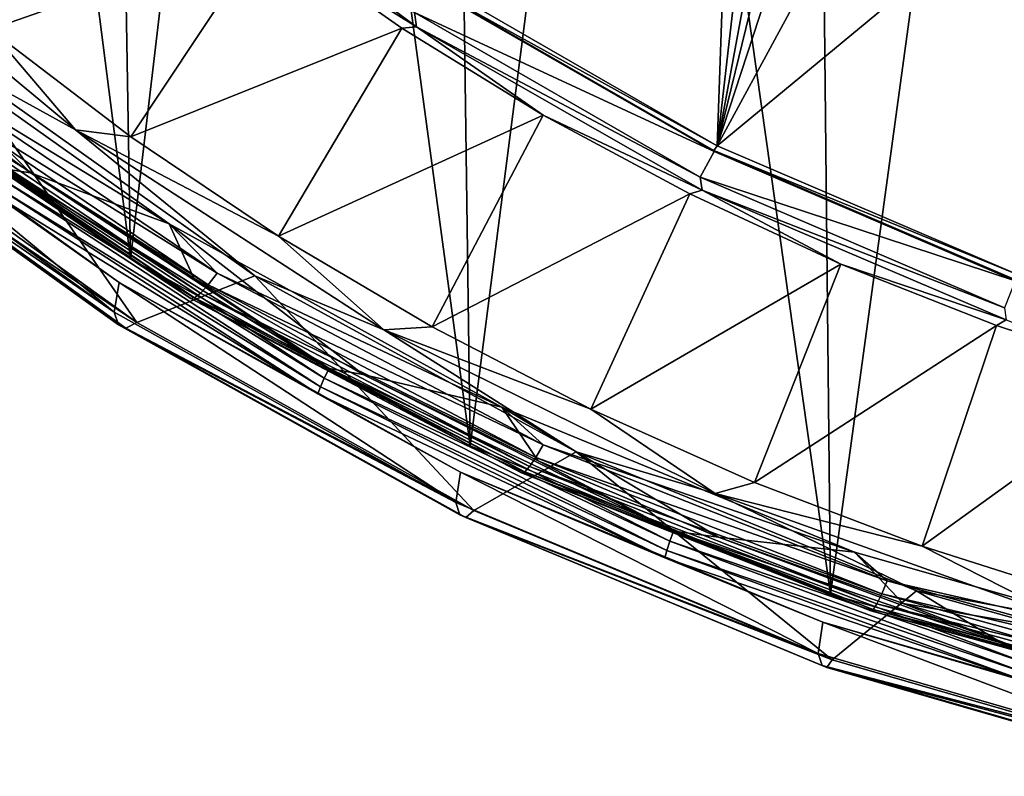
# Model space of a CAD drawing. Header units: metres. Extents: x -24 to 24, y -256 to 25.
# Tile 12 of 256: x -13.98 to -6.97, y -255.45 to -250.06. Entities that reach past the tile are written whole.
import ezdxf

# ---------------------------------------------------------------- set-up
doc = ezdxf.new("R2010")
doc.units = ezdxf.units.M
doc.layers.add('solid_DOMO_KURZ_SW0002', color=7, linetype='CONTINUOUS')

msp = doc.modelspace()

# ---------------------------------------------------------------- linework, layer by layer
at = {"layer": 'solid_DOMO_KURZ_SW0002'}
for points in [[(-14.510413, -241.470901, 177.175125), (-15.429683, -250.174927, 145.953217), (-13.190593, -251.764709, 146.454483)], [(-13.352399, -242.240784, 177.432343), (-14.510413, -241.470901, 177.175125), (-13.190593, -251.764709, 146.454483)], [(-12.149149, -242.945251, 177.668228), (-13.352399, -242.240784, 177.432343), (-13.190593, -251.764709, 146.454483)], [(-12.149149, -242.945251, 177.668228), (-13.190593, -251.764709, 146.454483), (-10.773122, -253.09584, 146.874191)], [(-10.904738, -243.581955, 177.881851), (-12.149149, -242.945251, 177.668228), (-10.773122, -253.09584, 146.874191)], [(-9.623502, -244.148758, 178.072357), (-10.904738, -243.581955, 177.881851), (-10.773122, -253.09584, 146.874191)], [(-9.623502, -244.148758, 178.072357), (-10.773122, -253.09584, 146.874191), (-8.209963, -254.150314, 147.20665)], [(-8.309704, -244.643814, 178.239014), (-9.623502, -244.148758, 178.072357), (-8.209963, -254.150314, 147.20665)], [(-6.967812, -245.065475, 178.381165), (-8.309704, -244.643814, 178.239014), (-8.209963, -254.150314, 147.20665)], [(-6.967812, -245.065475, 178.381165), (-8.209963, -254.150314, 147.20665), (-5.535779, -254.913849, 147.447403)], [(-9.015737, -250.958603, 139.441879), (-6.973436, -247.191528, 138.449158), (-5.321083, -247.900787, 138.672791)], [(-8.374515, -249.00032, 138.875336), (-6.973436, -247.191528, 138.449158), (-9.015737, -250.958603, 139.441879)], [(-6.879449, -251.87558, 139.731003), (-9.015737, -250.958603, 139.441879), (-5.321083, -247.900787, 138.672791)], [(-13.144568, -248.713486, 138.780975), (-14.192511, -250.131119, 140.74292), (-15.149428, -249.312225, 140.484726)], [(-13.144568, -248.713486, 138.780975), (-12.224665, -249.444611, 139.01149), (-14.192511, -250.131119, 140.74292)], [(-11.154598, -250.112839, 139.187164), (-12.224665, -249.444611, 139.01149), (-13.025894, -248.726837, 138.750153)], [(-11.154598, -250.112839, 139.187164), (-13.025894, -248.726837, 138.750153), (-11.170231, -250.010956, 139.143127)], [(-8.580848, -249.180481, 138.921555), (-8.374515, -249.00032, 138.875336), (-9.015737, -250.958603, 139.441879)], [(-13.582429, -250.84549, 141.196625), (-14.419947, -250.386536, 141.322098), (-15.583705, -249.181305, 140.671936)], [(-14.192511, -250.131119, 140.74292), (-13.582429, -250.84549, 141.196625), (-15.583705, -249.181305, 140.671936)], [(-8.6998, -249.251617, 138.939468), (-8.580848, -249.180481, 138.921555), (-9.015737, -250.958603, 139.441879)], [(-8.826624, -249.308334, 138.9534), (-8.6998, -249.251617, 138.939468), (-9.015737, -250.958603, 139.441879)], [(-8.959534, -249.349884, 138.963089), (-8.826624, -249.308334, 138.9534), (-9.015737, -250.958603, 139.441879)], [(-8.959534, -249.349884, 138.963089), (-9.015737, -250.958603, 139.441879), (-11.02053, -249.802734, 139.077438)], [(-12.224665, -249.444611, 139.01149), (-13.187022, -250.895233, 140.983841), (-14.192511, -250.131119, 140.74292)], [(-12.224665, -249.444611, 139.01149), (-11.26015, -250.121429, 139.224899), (-13.187022, -250.895233, 140.983841)], [(-11.154598, -250.112839, 139.187164), (-11.26015, -250.121429, 139.224899), (-12.224665, -249.444611, 139.01149)], [(-9.015737, -250.958603, 139.441879), (-11.048784, -249.83403, 139.115402), (-11.02053, -249.802734, 139.077438)], [(-11.048784, -249.83403, 139.115402), (-9.038792, -250.992859, 139.480774), (-11.048444, -249.842102, 139.090576)], [(-9.015737, -250.958603, 139.441879), (-9.038792, -250.992859, 139.480774), (-11.048784, -249.83403, 139.115402)], [(-11.048444, -249.842102, 139.090576), (-9.038381, -251.000916, 139.455948), (-11.170231, -250.010956, 139.143127)], [(-9.038792, -250.992859, 139.480774), (-9.038381, -251.000916, 139.455948), (-11.048444, -249.842102, 139.090576)], [(-14.734966, -250.403473, 145.52327), (-15.107773, -249.959106, 145.365479), (-12.915221, -251.515747, 145.856293)], [(-13.902328, -251.151291, 145.741379), (-12.915221, -251.515747, 145.856293), (-15.107773, -249.959106, 145.365479)], [(-13.902328, -251.151291, 145.741379), (-15.107773, -249.959106, 145.365479), (-15.01528, -250.336182, 145.484375)], [(-11.154598, -250.112839, 139.187164), (-11.170231, -250.010956, 139.143127), (-9.137881, -251.182587, 139.512543)], [(-9.038381, -251.000916, 139.455948), (-9.137881, -251.182587, 139.512543), (-11.170231, -250.010956, 139.143127)], [(-11.154598, -250.112839, 139.187164), (-10.254546, -250.74147, 139.420395), (-11.26015, -250.121429, 139.224899)], [(-9.122715, -251.275116, 139.553635), (-10.254546, -250.74147, 139.420395), (-11.154598, -250.112839, 139.187164)], [(-9.122715, -251.275116, 139.553635), (-11.154598, -250.112839, 139.187164), (-9.137881, -251.182587, 139.512543)], [(-14.955333, -250.561554, 145.940857), (-13.190593, -251.764709, 146.454483), (-15.429683, -250.174927, 145.953217)], [(-14.192511, -250.131119, 140.74292), (-13.187022, -250.895233, 140.983841), (-13.582429, -250.84549, 141.196625)], [(-11.26015, -250.121429, 139.224899), (-12.136404, -251.601959, 141.20668), (-13.187022, -250.895233, 140.983841)], [(-11.26015, -250.121429, 139.224899), (-10.254546, -250.74147, 139.420395), (-12.136404, -251.601959, 141.20668)], [(-15.519279, -250.321671, 145.217667), (-15.552244, -250.527847, 144.470673), (-13.305871, -252.144089, 144.98027)], [(-13.272237, -251.932541, 145.725571), (-15.519279, -250.321671, 145.217667), (-13.305871, -252.144089, 144.98027)], [(-14.169668, -251.298218, 145.606583), (-15.519279, -250.321671, 145.217667), (-13.272237, -251.932541, 145.725571)], [(-14.419947, -250.386536, 141.322098), (-13.146498, -252.21637, 143.893295), (-15.365373, -250.618317, 143.389435)], [(-14.074722, -251.126236, 145.720734), (-13.902328, -251.151291, 145.741379), (-15.01528, -250.336182, 145.484375)], [(-14.419947, -250.386536, 141.322098), (-12.304759, -251.885468, 141.794693), (-13.146498, -252.21637, 143.893295)], [(-13.582429, -250.84549, 141.196625), (-12.304759, -251.885468, 141.794693), (-14.419947, -250.386536, 141.322098)], [(-14.809875, -250.47818, 145.598694), (-14.734966, -250.403473, 145.52327), (-12.573542, -251.866104, 145.984436)], [(-12.573542, -251.866104, 145.984436), (-14.734966, -250.403473, 145.52327), (-12.915221, -251.515747, 145.856293)], [(-13.305871, -252.144089, 144.98027), (-15.552244, -250.527847, 144.470673), (-15.523144, -250.6194, 144.113098)], [(-14.874308, -250.531555, 145.698105), (-12.692443, -252.008026, 146.163635), (-14.923909, -250.559982, 145.814789)], [(-14.809875, -250.47818, 145.598694), (-12.637463, -251.948257, 146.06221), (-14.874308, -250.531555, 145.698105)], [(-12.637463, -251.948257, 146.06221), (-12.692443, -252.008026, 146.163635), (-14.874308, -250.531555, 145.698105)], [(-14.809875, -250.47818, 145.598694), (-12.573542, -251.866104, 145.984436), (-12.637463, -251.948257, 146.06221)], [(-14.923909, -250.559982, 145.814789), (-12.734769, -252.041367, 146.281876), (-14.955333, -250.561554, 145.940857)], [(-14.955333, -250.561554, 145.940857), (-12.761583, -252.046051, 146.40892), (-13.190593, -251.764709, 146.454483)], [(-12.734769, -252.041367, 146.281876), (-12.761583, -252.046051, 146.40892), (-14.955333, -250.561554, 145.940857)], [(-12.692443, -252.008026, 146.163635), (-12.734769, -252.041367, 146.281876), (-14.923909, -250.559982, 145.814789)], [(-15.523144, -250.6194, 144.113098), (-15.460242, -250.649963, 143.747803), (-13.223357, -252.258453, 144.254944)], [(-13.276969, -252.234024, 144.622162), (-15.523144, -250.6194, 144.113098), (-13.223357, -252.258453, 144.254944)], [(-13.305871, -252.144089, 144.98027), (-15.523144, -250.6194, 144.113098), (-13.276969, -252.234024, 144.622162)], [(-15.460242, -250.649963, 143.747803), (-15.365373, -250.618317, 143.389435), (-13.146498, -252.21637, 143.893295)], [(-13.223357, -252.258453, 144.254944), (-15.460242, -250.649963, 143.747803), (-13.146498, -252.21637, 143.893295)], [(-10.254546, -250.74147, 139.420395), (-11.044252, -252.248886, 141.41066), (-12.136404, -251.601959, 141.20668)], [(-10.254546, -250.74147, 139.420395), (-9.211521, -251.30246, 139.597275), (-11.044252, -252.248886, 141.41066)], [(-9.122715, -251.275116, 139.553635), (-9.211521, -251.30246, 139.597275), (-10.254546, -250.74147, 139.420395)], [(-11.387382, -252.270233, 141.645828), (-12.304759, -251.885468, 141.794693), (-13.582429, -250.84549, 141.196625)], [(-12.136404, -251.601959, 141.20668), (-11.387382, -252.270233, 141.645828), (-13.582429, -250.84549, 141.196625)], [(-13.187022, -250.895233, 140.983841), (-12.136404, -251.601959, 141.20668), (-13.582429, -250.84549, 141.196625)], [(-6.879449, -251.87558, 139.731003), (-9.038792, -250.992859, 139.480774), (-9.015737, -250.958603, 139.441879)], [(-9.038381, -251.000916, 139.455948), (-6.896483, -251.920212, 139.745804), (-9.137881, -251.182587, 139.512543)], [(-9.038792, -250.992859, 139.480774), (-6.896967, -251.912186, 139.770645), (-9.038381, -251.000916, 139.455948)], [(-6.879449, -251.87558, 139.731003), (-6.896967, -251.912186, 139.770645), (-9.038792, -250.992859, 139.480774)], [(-6.896967, -251.912186, 139.770645), (-6.896483, -251.920212, 139.745804), (-9.038381, -251.000916, 139.455948)], [(-14.115947, -251.190613, 145.703812), (-11.812304, -252.612778, 146.152222), (-14.074722, -251.126236, 145.720734)], [(-14.074722, -251.126236, 145.720734), (-11.777806, -252.54425, 146.167816), (-13.902328, -251.151291, 145.741379)], [(-11.812304, -252.612778, 146.152222), (-11.777806, -252.54425, 146.167816), (-14.074722, -251.126236, 145.720734)], [(-12.740849, -251.902283, 145.978165), (-12.915221, -251.515747, 145.856293), (-13.902328, -251.151291, 145.741379)], [(-11.777806, -252.54425, 146.167816), (-12.740849, -251.902283, 145.978165), (-13.902328, -251.151291, 145.741379)], [(-14.148665, -251.249878, 145.664474), (-11.839683, -252.675339, 146.113922), (-14.115947, -251.190613, 145.703812)], [(-11.839683, -252.675339, 146.113922), (-11.812304, -252.612778, 146.152222), (-14.115947, -251.190613, 145.703812)], [(-9.122715, -251.275116, 139.553635), (-9.137881, -251.182587, 139.512543), (-6.972268, -252.112015, 139.805588)], [(-6.896483, -251.920212, 139.745804), (-6.972268, -252.112015, 139.805588), (-9.137881, -251.182587, 139.512543)], [(-14.148665, -251.249878, 145.664474), (-14.169668, -251.298218, 145.606583), (-11.857258, -252.725784, 146.056686)], [(-11.857258, -252.725784, 146.056686), (-14.169668, -251.298218, 145.606583), (-13.272237, -251.932541, 145.725571)], [(-14.148665, -251.249878, 145.664474), (-11.857258, -252.725784, 146.056686), (-11.839683, -252.675339, 146.113922)], [(-9.211521, -251.30246, 139.597275), (-9.914305, -252.833801, 141.595078), (-11.044252, -252.248886, 141.41066)], [(-9.211521, -251.30246, 139.597275), (-8.134882, -251.802383, 139.754898), (-9.914305, -252.833801, 141.595078)], [(-9.122715, -251.275116, 139.553635), (-8.134882, -251.802383, 139.754898), (-9.211521, -251.30246, 139.597275)], [(-6.959496, -252.196945, 139.844284), (-8.134882, -251.802383, 139.754898), (-9.122715, -251.275116, 139.553635)], [(-6.959496, -252.196945, 139.844284), (-9.122715, -251.275116, 139.553635), (-6.972268, -252.112015, 139.805588)], [(-12.573542, -251.866104, 145.984436), (-12.915221, -251.515747, 145.856293), (-10.547965, -252.819138, 146.267242)], [(-11.534927, -252.586517, 146.193909), (-10.547965, -252.819138, 146.267242), (-12.915221, -251.515747, 145.856293)], [(-11.534927, -252.586517, 146.193909), (-12.915221, -251.515747, 145.856293), (-12.740849, -251.902283, 145.978165)], [(-12.136404, -251.601959, 141.20668), (-11.044252, -252.248886, 141.41066), (-11.387382, -252.270233, 141.645828)], [(-12.761583, -252.046051, 146.40892), (-10.773122, -253.09584, 146.874191), (-13.190593, -251.764709, 146.454483)], [(-12.637463, -251.948257, 146.06221), (-12.573542, -251.866104, 145.984436), (-10.253997, -253.088745, 146.369919)], [(-10.253997, -253.088745, 146.369919), (-12.573542, -251.866104, 145.984436), (-10.547965, -252.819138, 146.267242)], [(-8.134882, -251.802383, 139.754898), (-8.750426, -253.354706, 141.759323), (-9.914305, -252.833801, 141.595078)], [(-8.134882, -251.802383, 139.754898), (-7.028559, -252.23938, 139.892685), (-8.750426, -253.354706, 141.759323)], [(-6.959496, -252.196945, 139.844284), (-7.028559, -252.23938, 139.892685), (-8.134882, -251.802383, 139.754898)], [(-13.272237, -251.932541, 145.725571), (-13.305871, -252.144089, 144.98027), (-10.876585, -253.498444, 145.407303)], [(-10.843114, -253.281769, 146.150986), (-13.272237, -251.932541, 145.725571), (-10.876585, -253.498444, 145.407303)], [(-11.857258, -252.725784, 146.056686), (-13.272237, -251.932541, 145.725571), (-10.843114, -253.281769, 146.150986)], [(-12.304759, -251.885468, 141.794693), (-10.74663, -253.555542, 144.315536), (-13.146498, -252.21637, 143.893295)], [(-11.777806, -252.54425, 146.167816), (-11.534927, -252.586517, 146.193909), (-12.740849, -251.902283, 145.978165)], [(-12.304759, -251.885468, 141.794693), (-10.019932, -253.137604, 142.189499), (-10.74663, -253.555542, 144.315536)], [(-11.387382, -252.270233, 141.645828), (-10.019932, -253.137604, 142.189499), (-12.304759, -251.885468, 141.794693)], [(-12.692443, -252.008026, 146.163635), (-10.350964, -253.242218, 146.55278), (-12.734769, -252.041367, 146.281876)], [(-12.637463, -251.948257, 146.06221), (-10.306126, -253.177109, 146.449661), (-12.692443, -252.008026, 146.163635)], [(-10.306126, -253.177109, 146.449661), (-10.350964, -253.242218, 146.55278), (-12.692443, -252.008026, 146.163635)], [(-12.637463, -251.948257, 146.06221), (-10.253997, -253.088745, 146.369919), (-10.306126, -253.177109, 146.449661)], [(-12.734769, -252.041367, 146.281876), (-10.385481, -253.279678, 146.672302), (-12.761583, -252.046051, 146.40892)], [(-12.761583, -252.046051, 146.40892), (-10.407349, -253.286972, 146.800186), (-10.773122, -253.09584, 146.874191)], [(-10.385481, -253.279678, 146.672302), (-10.407349, -253.286972, 146.800186), (-12.761583, -252.046051, 146.40892)], [(-10.350964, -253.242218, 146.55278), (-10.385481, -253.279678, 146.672302), (-12.734769, -252.041367, 146.281876)], [(-10.876585, -253.498444, 145.407303), (-13.305871, -252.144089, 144.98027), (-13.276969, -252.234024, 144.622162)], [(-13.223357, -252.258453, 144.254944), (-13.146498, -252.21637, 143.893295), (-10.74663, -253.555542, 144.315536)], [(-6.959496, -252.196945, 139.844284), (-5.896584, -252.611877, 140.010132), (-7.028559, -252.23938, 139.892685)], [(-13.276969, -252.234024, 144.622162), (-13.223357, -252.258453, 144.254944), (-10.804236, -253.605865, 144.679764)], [(-10.847913, -253.586533, 145.048584), (-13.276969, -252.234024, 144.622162), (-10.804236, -253.605865, 144.679764)], [(-10.876585, -253.498444, 145.407303), (-13.276969, -252.234024, 144.622162), (-10.847913, -253.586533, 145.048584)], [(-10.804236, -253.605865, 144.679764), (-13.223357, -252.258453, 144.254944), (-10.74663, -253.555542, 144.315536)], [(-11.044252, -252.248886, 141.41066), (-9.914305, -252.833801, 141.595078), (-11.387382, -252.270233, 141.645828)], [(-9.029879, -253.435211, 142.013123), (-10.019932, -253.137604, 142.189499), (-11.387382, -252.270233, 141.645828)], [(-9.914305, -252.833801, 141.595078), (-9.029879, -253.435211, 142.013123), (-11.387382, -252.270233, 141.645828)], [(-7.028559, -252.23938, 139.892685), (-7.556604, -253.809814, 141.902817), (-8.750426, -253.354706, 141.759323)], [(-7.028559, -252.23938, 139.892685), (-5.896584, -252.611877, 140.010132), (-7.556604, -253.809814, 141.902817)], [(-11.812304, -252.612778, 146.152222), (-9.352896, -253.773682, 146.51825), (-11.777806, -252.54425, 146.167816)], [(-11.777806, -252.54425, 146.167816), (-9.325581, -253.701767, 146.532791), (-11.534927, -252.586517, 146.193909)], [(-9.352896, -253.773682, 146.51825), (-9.325581, -253.701767, 146.532791), (-11.777806, -252.54425, 146.167816)], [(-11.839683, -252.675339, 146.113922), (-9.374574, -253.838928, 146.480804), (-11.812304, -252.612778, 146.152222)], [(-9.374574, -253.838928, 146.480804), (-9.352896, -253.773682, 146.51825), (-11.812304, -252.612778, 146.152222)], [(-10.288714, -253.20166, 146.387863), (-10.547965, -252.819138, 146.267242), (-11.534927, -252.586517, 146.193909)], [(-9.325581, -253.701767, 146.532791), (-10.288714, -253.20166, 146.387863), (-11.534927, -252.586517, 146.193909)], [(-5.896584, -252.611877, 140.010132), (-6.336917, -254.197556, 142.02507), (-7.556604, -253.809814, 141.902817)], [(-11.839683, -252.675339, 146.113922), (-11.857258, -252.725784, 146.056686), (-9.38849, -253.891113, 146.424118)], [(-11.839683, -252.675339, 146.113922), (-9.38849, -253.891113, 146.424118), (-9.374574, -253.838928, 146.480804)], [(-9.38849, -253.891113, 146.424118), (-11.857258, -252.725784, 146.056686), (-10.843114, -253.281769, 146.150986)], [(-10.253997, -253.088745, 146.369919), (-10.547965, -252.819138, 146.267242), (-8.038058, -253.851578, 146.592773)], [(-9.006572, -253.745529, 146.559341), (-8.038058, -253.851578, 146.592773), (-10.547965, -252.819138, 146.267242)], [(-9.006572, -253.745529, 146.559341), (-10.547965, -252.819138, 146.267242), (-10.288714, -253.20166, 146.387863)], [(-9.914305, -252.833801, 141.595078), (-8.750426, -253.354706, 141.759323), (-9.029879, -253.435211, 142.013123)], [(-10.407349, -253.286972, 146.800186), (-8.209963, -254.150314, 147.20665), (-10.773122, -253.09584, 146.874191)], [(-10.306126, -253.177109, 146.449661), (-10.253997, -253.088745, 146.369919), (-7.805502, -254.056, 146.674896)], [(-7.805502, -254.056, 146.674896), (-10.253997, -253.088745, 146.369919), (-8.038058, -253.851578, 146.592773)], [(-10.019932, -253.137604, 142.189499), (-8.19881, -254.617401, 144.65033), (-10.74663, -253.555542, 144.315536)], [(-10.306126, -253.177109, 146.449661), (-7.845183, -254.149277, 146.756195), (-10.350964, -253.242218, 146.55278)], [(-10.306126, -253.177109, 146.449661), (-7.805502, -254.056, 146.674896), (-7.845183, -254.149277, 146.756195)], [(-10.019932, -253.137604, 142.189499), (-7.596963, -254.125687, 142.501038), (-8.19881, -254.617401, 144.65033)], [(-9.029879, -253.435211, 142.013123), (-7.596963, -254.125687, 142.501038), (-10.019932, -253.137604, 142.189499)], [(-10.350964, -253.242218, 146.55278), (-7.879314, -254.218628, 146.860641), (-10.385481, -253.279678, 146.672302)], [(-7.845183, -254.149277, 146.756195), (-7.879314, -254.218628, 146.860641), (-10.350964, -253.242218, 146.55278)], [(-9.325581, -253.701767, 146.532791), (-9.006572, -253.745529, 146.559341), (-10.288714, -253.20166, 146.387863)], [(-10.843114, -253.281769, 146.150986), (-10.876585, -253.498444, 145.407303), (-8.297783, -254.572327, 145.745895)], [(-8.265236, -254.350876, 146.488068), (-10.843114, -253.281769, 146.150986), (-8.297783, -254.572327, 145.745895)], [(-9.38849, -253.891113, 146.424118), (-10.843114, -253.281769, 146.150986), (-8.265236, -254.350876, 146.488068)], [(-10.385481, -253.279678, 146.672302), (-7.90559, -254.259338, 146.981201), (-10.407349, -253.286972, 146.800186)], [(-10.407349, -253.286972, 146.800186), (-7.922236, -254.268707, 147.109711), (-8.209963, -254.150314, 147.20665)], [(-7.90559, -254.259338, 146.981201), (-7.922236, -254.268707, 147.109711), (-10.407349, -253.286972, 146.800186)], [(-7.879314, -254.218628, 146.860641), (-7.90559, -254.259338, 146.981201), (-10.385481, -253.279678, 146.672302)], [(-8.750426, -253.354706, 141.759323), (-7.556604, -253.809814, 141.902817), (-9.029879, -253.435211, 142.013123)], [(-6.543554, -254.323807, 142.293274), (-7.596963, -254.125687, 142.501038), (-9.029879, -253.435211, 142.013123)], [(-7.556604, -253.809814, 141.902817), (-6.543554, -254.323807, 142.293274), (-9.029879, -253.435211, 142.013123)], [(-8.297783, -254.572327, 145.745895), (-10.876585, -253.498444, 145.407303), (-10.847913, -253.586533, 145.048584)], [(-10.847913, -253.586533, 145.048584), (-10.804236, -253.605865, 144.679764), (-8.236217, -254.673599, 145.016403)], [(-8.269433, -254.65831, 145.38649), (-10.847913, -253.586533, 145.048584), (-8.236217, -254.673599, 145.016403)], [(-8.297783, -254.572327, 145.745895), (-10.847913, -253.586533, 145.048584), (-8.269433, -254.65831, 145.38649)], [(-10.804236, -253.605865, 144.679764), (-10.74663, -253.555542, 144.315536), (-8.19881, -254.617401, 144.65033)], [(-8.236217, -254.673599, 145.016403), (-10.804236, -253.605865, 144.679764), (-8.19881, -254.617401, 144.65033)], [(-9.352896, -253.773682, 146.51825), (-6.770153, -254.65802, 146.797089), (-9.325581, -253.701767, 146.532791)], [(-9.325581, -253.701767, 146.532791), (-6.750381, -254.583527, 146.810806), (-9.006572, -253.745529, 146.559341)], [(-6.770153, -254.65802, 146.797089), (-6.750381, -254.583527, 146.810806), (-9.325581, -253.701767, 146.532791)], [(-7.693037, -254.216217, 146.707748), (-8.038058, -253.851578, 146.592773), (-9.006572, -253.745529, 146.559341)], [(-6.750381, -254.583527, 146.810806), (-7.693037, -254.216217, 146.707748), (-9.006572, -253.745529, 146.559341)], [(-9.374574, -253.838928, 146.480804), (-6.785845, -254.725327, 146.760284), (-9.352896, -253.773682, 146.51825)], [(-6.785845, -254.725327, 146.760284), (-6.770153, -254.65802, 146.797089), (-9.352896, -253.773682, 146.51825)], [(-7.556604, -253.809814, 141.902817), (-6.336917, -254.197556, 142.02507), (-6.543554, -254.323807, 142.293274)], [(-9.374574, -253.838928, 146.480804), (-9.38849, -253.891113, 146.424118), (-6.795918, -254.778824, 146.70401)], [(-6.795918, -254.778824, 146.70401), (-9.38849, -253.891113, 146.424118), (-8.265236, -254.350876, 146.488068)], [(-9.374574, -253.838928, 146.480804), (-6.795918, -254.778824, 146.70401), (-6.785845, -254.725327, 146.760284)], [(-7.805502, -254.056, 146.674896), (-8.038058, -253.851578, 146.592773), (-5.419471, -254.599136, 146.828476)], [(-7.693037, -254.216217, 146.707748), (-5.419471, -254.599136, 146.828476), (-8.038058, -253.851578, 146.592773)], [(-7.845183, -254.149277, 146.756195), (-7.805502, -254.056, 146.674896), (-5.258849, -254.755722, 146.895523)], [(-5.258849, -254.755722, 146.895523), (-7.805502, -254.056, 146.674896), (-5.419471, -254.599136, 146.828476)], [(-7.922236, -254.268707, 147.109711), (-5.535779, -254.913849, 147.447403), (-8.209963, -254.150314, 147.20665)], [(-7.596963, -254.125687, 142.501038), (-5.538115, -255.387329, 144.893097), (-8.19881, -254.617401, 144.65033)], [(-7.845183, -254.149277, 146.756195), (-5.285583, -254.852554, 146.977936), (-7.879314, -254.218628, 146.860641)], [(-7.845183, -254.149277, 146.756195), (-5.258849, -254.755722, 146.895523), (-5.285583, -254.852554, 146.977936)], [(-7.596963, -254.125687, 142.501038), (-5.069263, -254.836105, 142.725037), (-5.538115, -255.387329, 144.893097)], [(-6.543554, -254.323807, 142.293274), (-5.069263, -254.836105, 142.725037), (-7.596963, -254.125687, 142.501038)], [(-7.879314, -254.218628, 146.860641), (-5.308579, -254.924957, 147.083344), (-7.90559, -254.259338, 146.981201)], [(-5.285583, -254.852554, 146.977936), (-5.308579, -254.924957, 147.083344), (-7.879314, -254.218628, 146.860641)], [(-6.352591, -254.612137, 146.832581), (-5.419471, -254.599136, 146.828476), (-7.693037, -254.216217, 146.707748)], [(-6.750381, -254.583527, 146.810806), (-6.352591, -254.612137, 146.832581), (-7.693037, -254.216217, 146.707748)], [(-7.90559, -254.259338, 146.981201), (-5.326282, -254.968033, 147.204651), (-7.922236, -254.268707, 147.109711)], [(-7.922236, -254.268707, 147.109711), (-5.337496, -254.978882, 147.333633), (-5.535779, -254.913849, 147.447403)], [(-5.326282, -254.968033, 147.204651), (-5.337496, -254.978882, 147.333633), (-7.922236, -254.268707, 147.109711)], [(-5.308579, -254.924957, 147.083344), (-5.326282, -254.968033, 147.204651), (-7.90559, -254.259338, 146.981201)], [(-8.265236, -254.350876, 146.488068), (-8.297783, -254.572327, 145.745895), (-5.604914, -255.350967, 145.991409)], [(-5.573969, -255.125168, 146.732208), (-8.265236, -254.350876, 146.488068), (-5.604914, -255.350967, 145.991409)], [(-6.795918, -254.778824, 146.70401), (-8.265236, -254.350876, 146.488068), (-5.573969, -255.125168, 146.732208)], [(-5.604914, -255.350967, 145.991409), (-8.297783, -254.572327, 145.745895), (-8.269433, -254.65831, 145.38649)], [(-8.269433, -254.65831, 145.38649), (-8.236217, -254.673599, 145.016403), (-5.554692, -255.44696, 145.260239)], [(-5.577048, -255.434586, 145.631226), (-8.269433, -254.65831, 145.38649), (-5.554692, -255.44696, 145.260239)], [(-5.604914, -255.350967, 145.991409), (-8.269433, -254.65831, 145.38649), (-5.577048, -255.434586, 145.631226)], [(-8.236217, -254.673599, 145.016403), (-8.19881, -254.617401, 144.65033), (-5.538115, -255.387329, 144.893097)], [(-5.554692, -255.44696, 145.260239), (-8.236217, -254.673599, 145.016403), (-5.538115, -255.387329, 144.893097)]]:
    msp.add_3dface(points, dxfattribs=at)

doc.saveas('drawing.dxf')
